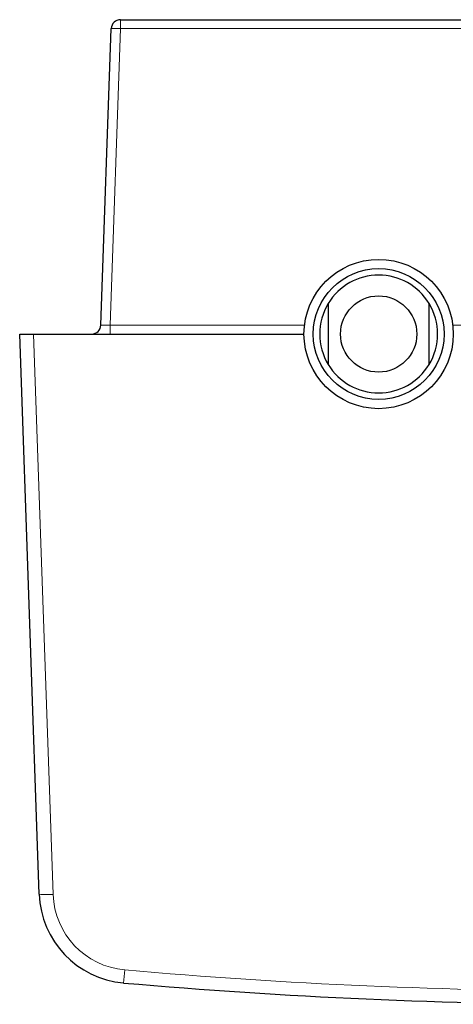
# Model space of a CAD drawing. Header units: millimetres. Extents: x 8 to 907, y 12 to 1404.
# Tile 4 of 37: x 347 to 441, y 539 to 752. Entities that reach past the tile are written whole.
import ezdxf

# ---------------------------------------------------------------- set-up
doc = ezdxf.new("R2010")
doc.units = ezdxf.units.MM

msp = doc.modelspace()

# ---------------------------------------------------------------- linework, layer by layer
at = {"color": 7, "linetype": 'Continuous', "lineweight": 30}
for p, q in [((368.81, 752), (580.19, 752)), ((364.57, 685.93), (366.81, 750.07)), ((413.75, 690.61), (413.75, 677.38)), ((435.55, 677.38), (435.55, 690.61)), ((351.23, 562.83), (347, 684)), ((347, 684), (350, 684)), ((350, 684), (408.5, 684))]:
    msp.add_line(p, q, dxfattribs=at)
at = {"color": 252, "linetype": 'Continuous', "lineweight": 0}
for p, q in [((368.81, 750.07), (368.81, 752)), ((368.81, 750.07), (366.57, 685.93)), ((580.19, 750.07), (368.81, 750.07)), ((366.57, 684), (366.57, 685.93)), ((366.57, 685.93), (408.62, 685.93)), ((440.68, 685.93), (449.59, 685.93)), ((350, 684), (354.23, 562.77))]:
    msp.add_line(p, q, dxfattribs=at)
at = {"color": 7, "linetype": 'Continuous', "lineweight": 30}
for radius in [16.15, 14.15, 8.25]:
    msp.add_circle((424.65, 684), radius, dxfattribs=at)
for centre, radius, start, end in [((368.81, 750), 2, 90, 178), ((424.65, 684), 12.75, 31.2511, 148.7489), ((424.65, 684), 12.75, 148.7489, 211.2511), ((424.65, 684), 12.75, 328.7489, 31.2511), ((362.57, 686), 2, 270, 358), ((424.65, 684), 12.75, 211.2511, 328.7489), ((371.22, 563.53), 20, 182, 264.9787), ((474.5, 1739), 1200, 264.9787, 275.0213)]:
    msp.add_arc(centre, radius, start, end, dxfattribs=at)
at = {"color": 252, "linetype": 'Continuous', "lineweight": 0}
for centre, radius, start, end in [((367.81, 735.73), 14.37, 86.013, 93.987), ((352.98, 577.16), 14.44, 263.0411, 274.9598), ((371.22, 563.37), 17, 182, 264.9787), ((212.9, 559.55), 157.38, 354.1842, 355.2194), ((474.5, 1738.84), 1197, 264.9787, 275.0213)]:
    msp.add_arc(centre, radius, start, end, dxfattribs=at)
msp.add_ellipse((366.57, 686), major_axis=(2, 0.07), ratio=0.034709, start_param=3.139166, end_param=4.708744, dxfattribs=at)

doc.saveas('drawing.dxf')
